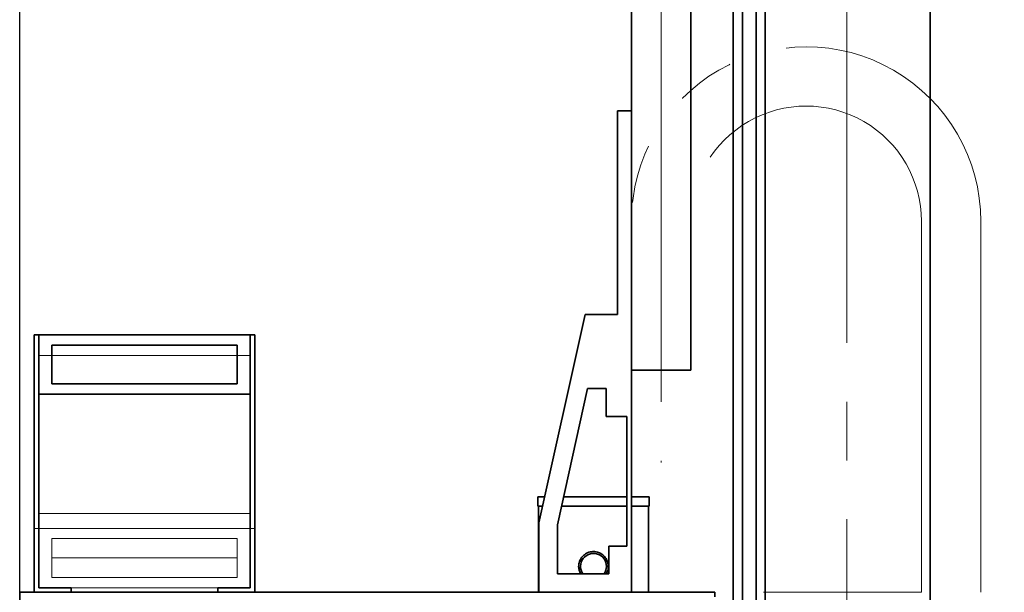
# Model space of a CAD drawing. Header units: millimetres. Extents: x 21 to 401, y 28 to 281.
# Tile 9 of 13: x 260 to 282, y 142 to 154. Entities that reach past the tile are written whole.
import ezdxf

# ---------------------------------------------------------------- set-up
doc = ezdxf.new("R2010")
doc.units = ezdxf.units.MM
for name, pattern in [('SLD-Durchgehend', [0]), ('SLD-Phantom', [12.7, 6.35, -1.27, 1.27, -1.27, 1.27, -1.27]), ('SLD-Punktstrich', [19.05, 15.24, -1.27, 1.27, -1.27])]:
    doc.linetypes.add(name, pattern=pattern)
doc.layers.add('KOPF', color=7, linetype='SLD-Durchgehend')
doc.styles.add('SLDTEXTSTYLE2', font='GIL_____.TTF')
doc.dimstyles.new('SLDDIMSTYLE0', dxfattribs={"dimtxt": 1.75, "dimasz": 2.5, "dimexe": 0, "dimexo": 0.0625, "dimgap": 0.4375, "dimtad": 1, "dimlfac": 50, "dimrnd": 1e-09, "dimzin": 12, "dimdsep": 46, "dimtxsty": 'SLDTEXTSTYLE2', "dimsah": 1, "dimcen": 0.09, "dimadec": 0, "dimazin": 3, "dimtfac": 1, "dimtofl": 0, "dimtmove": 0, "dimatfit": 3, "dimfxl": 1, "dimfrac": 2, "dimtolj": 1, "dimtzin": 12, "dimarcsym": 0})

# ---------------------------------------------------------------- blocks, each defined once
blk = doc.blocks.new('_D_18')
at = {"layer": 'KOPF'}
for p, q in [((260.423, 141.848), (260.423, 176.848)), ((278.269, 162.475), (278.269, 176.848)), ((278.269, 175.848), (260.423, 175.848))]:
    blk.add_line(p, q, dxfattribs=at)
for points in [[(260.423, 175.848), (262.923, 175.498), (262.923, 176.198)], [(278.269, 175.848), (275.769, 176.198), (275.769, 175.498)]]:
    blk.add_solid(points, dxfattribs=at)
at = {"layer": 'KOPF', "insert": (266.536, 178.181), "char_height": 1.75, "attachment_point": 1, "style": 'SLDTEXTSTYLE2'}
blk.add_mtext('892.3', dxfattribs=at)
blk = doc.blocks.new('_D_22')
at = {"layer": 'KOPF'}
for p, q in [((280.069, 167.848), (295.609, 167.848)), ((294.609, 126.348), (294.609, 167.848)), ((280.069, 126.348), (295.609, 126.348))]:
    blk.add_line(p, q, dxfattribs=at)
for points in [[(294.609, 167.848), (294.259, 165.348), (294.959, 165.348)], [(294.609, 126.348), (294.959, 128.848), (294.259, 128.848)]]:
    blk.add_solid(points, dxfattribs=at)
at = {"layer": 'KOPF', "insert": (292.277, 138.106), "char_height": 1.75, "attachment_point": 1, "rotation": 90, "style": 'SLDTEXTSTYLE2'}
blk.add_mtext('Lz=C+sz+az+395', dxfattribs=at)

msp = doc.modelspace()

# ---------------------------------------------------------------- linework, layer by layer
at = {"color": 7, "linetype": 'SLD-Durchgehend', "lineweight": 35}
for p, q in [((276.31106, 141.00799), (276.31106, 165.10149)), ((276.50906, 141.00799), (276.50906, 165.18655)), ((276.01506, 141.00799), (276.01506, 164.93297)), ((275.81706, 141.00799), (275.81706, 164.78692)), ((273.62306, 162.86), (273.62306, 152.248)), ((274.90306, 162.86), (274.90306, 146.648)), ((280.06906, 158.688), (280.06906, 126.348)), ((273.32306, 152.248), (273.32306, 147.848)), ((273.62306, 152.248), (273.32306, 152.248)), ((273.62306, 141.848), (273.62306, 152.248)), ((272.62306, 147.848), (271.62306, 143.348)), ((273.32306, 147.848), (272.62306, 147.848)), ((260.73706, 147.4082), (260.73706, 141.848)), ((260.83706, 147.4082), (260.73706, 147.4082)), ((265.39706, 147.4084), (260.83706, 147.4084)), ((260.83706, 147.4082), (260.83706, 147.4084)), ((260.83706, 141.948), (260.83706, 147.4082)), ((265.39706, 147.40799), (260.83706, 147.40799)), ((265.39706, 147.4082), (265.39706, 147.4084)), ((265.39706, 147.4082), (265.39706, 141.948)), ((265.49706, 147.4082), (265.39706, 147.4082)), ((265.49706, 141.848), (265.49706, 147.4082)), ((261.11706, 147.188), (261.11706, 146.348)), ((265.11706, 147.188), (261.11706, 147.188)), ((265.11706, 146.348), (265.11706, 147.188)), ((273.62306, 146.648), (274.90306, 146.648)), ((261.11706, 146.34839), (265.11706, 146.34839)), ((261.11706, 146.348), (265.11706, 146.348)), ((272.67727, 146.248), (272.02306, 143.30409)), ((273.07306, 146.248), (272.67727, 146.248)), ((273.07306, 145.64799), (273.07306, 146.248)), ((260.83706, 146.128), (265.39706, 146.128)), ((273.52306, 145.64799), (273.07306, 145.64799)), ((273.52306, 142.848), (273.52306, 145.64799)), ((271.60306, 143.908), (271.60306, 143.708)), ((271.74751, 143.908), (271.60306, 143.908)), ((273.52306, 143.908), (272.15727, 143.908)), ((274.00306, 143.908), (273.62306, 143.908)), ((274.00306, 143.708), (274.00306, 143.908)), ((271.60306, 143.708), (271.70306, 143.708)), ((271.61306, 143.708), (271.61306, 141.848)), ((272.11282, 143.708), (273.52306, 143.708)), ((273.62306, 143.708), (274.00306, 143.708)), ((273.99306, 141.848), (273.99306, 143.708)), ((271.62306, 143.348), (271.62306, 141.848)), ((272.02306, 143.30409), (272.02306, 142.248)), ((273.13306, 142.248), (273.13306, 142.848)), ((273.13306, 142.848), (273.52306, 142.848)), ((272.02306, 142.248), (273.13306, 142.248)), ((261.53706, 141.948), (260.83706, 141.948)), ((261.53706, 141.848), (261.53706, 141.948)), ((265.39706, 141.948), (264.69706, 141.948)), ((264.69706, 141.948), (264.69706, 141.848)), ((275.42306, 141.848), (260.42306, 141.848)), ((260.42306, 141.848), (260.42306, 141.348)), ((275.42306, 141.748), (275.42306, 141.848))]:
    msp.add_line(p, q, dxfattribs=at)
at = {"color": 7, "linetype": 'SLD-Phantom', "lineweight": 18}
for p, q in [((273.32306, 152.248), (273.32306, 147.848)), ((273.62306, 152.248), (273.32306, 152.248)), ((273.62306, 141.848), (273.62306, 152.248)), ((274.90306, 149.86), (274.90306, 146.648)), ((279.87906, 148.2009), (279.87946, 149.8594)), ((281.15906, 148.20059), (281.15946, 149.85909)), ((279.87906, 148.2), (279.87906, 148.2009)), ((279.87906, 148.2), (279.87906, 133.648)), ((281.15906, 148.2), (281.15906, 148.20059)), ((281.15906, 148.2), (281.15906, 139.088)), ((272.62306, 147.848), (271.62306, 143.348)), ((273.32306, 147.848), (272.62306, 147.848)), ((265.39706, 147.4084), (260.83706, 147.4084)), ((260.83706, 146.95911), (260.83706, 147.4084)), ((265.39706, 146.95911), (265.39706, 147.4084)), ((265.39706, 146.95911), (260.83706, 146.95911)), ((260.83706, 143.55334), (260.83706, 146.95911)), ((265.39706, 143.55334), (265.39706, 146.95911)), ((273.62306, 146.648), (274.90306, 146.648)), ((272.67727, 146.248), (272.02306, 143.30409)), ((273.07306, 146.248), (272.67727, 146.248)), ((273.07306, 145.64799), (273.07306, 146.248)), ((273.52306, 145.64799), (273.07306, 145.64799)), ((273.52306, 142.848), (273.52306, 145.64799)), ((271.60306, 143.908), (271.60306, 143.708)), ((271.74751, 143.908), (271.60306, 143.908)), ((273.52306, 143.908), (272.15727, 143.908)), ((274.00306, 143.908), (273.62306, 143.908)), ((274.00306, 143.708), (274.00306, 143.908)), ((271.60306, 143.708), (271.70306, 143.708)), ((271.61306, 143.708), (271.61306, 141.848)), ((272.11282, 143.708), (273.52306, 143.708)), ((273.62306, 143.708), (274.00306, 143.708)), ((273.99306, 141.848), (273.99306, 143.708)), ((265.39706, 143.55334), (260.83706, 143.55334)), ((260.83706, 143.2282), (260.83706, 143.55334)), ((265.39706, 143.2282), (265.39706, 143.55334)), ((260.73706, 143.2282), (260.73706, 141.848)), ((260.83706, 143.2282), (260.73706, 143.2282)), ((260.83706, 141.948), (260.83706, 143.2282)), ((265.39706, 143.228), (260.83706, 143.228)), ((265.49706, 143.2282), (265.39706, 143.2282)), ((265.39706, 143.2282), (265.39706, 141.948)), ((265.49706, 141.848), (265.49706, 143.2282)), ((271.62306, 143.348), (271.62306, 141.848)), ((272.02306, 143.30409), (272.02306, 142.248)), ((265.11706, 143.008), (261.11706, 143.008)), ((261.11706, 143.008), (261.11706, 142.168)), ((265.11706, 142.168), (265.11706, 143.008)), ((273.13306, 142.248), (273.13306, 142.848)), ((273.13306, 142.848), (273.52306, 142.848)), ((261.11706, 142.59598), (265.11706, 142.59598)), ((261.11706, 142.168), (265.11706, 142.168)), ((272.02306, 142.248), (273.13306, 142.248)), ((261.53706, 141.948), (260.83706, 141.948)), ((261.53706, 141.848), (261.53706, 141.948)), ((261.53706, 141.948), (264.69706, 141.948)), ((265.39706, 141.948), (264.69706, 141.948)), ((264.69706, 141.948), (264.69706, 141.848)), ((260.42306, 141.848), (260.42306, 141.348)), ((275.42306, 141.848), (260.42306, 141.848)), ((275.42306, 141.748), (275.42306, 141.848)), ((276.46906, 141.848), (276.46906, 141.8478)), ((276.46906, 141.848), (276.50906, 141.848)), ((276.50906, 141.848), (276.50906, 141.8478)), ((276.50906, 141.848), (279.87906, 141.848))]:
    msp.add_line(p, q, dxfattribs=at)
for centre, radius, start, end in [((277.39126, 149.86), 3.7682, 359.986188, 180), ((277.39126, 149.86), 2.4882, 359.986188, 180), ((272.80306, 142.408), 0.28, 0, 214.849905), ((272.80306, 142.408), 0.28, 325.150095, 0)]:
    msp.add_arc(centre, radius, start, end, dxfattribs=at)
at = {"color": 7, "linetype": 'SLD-Durchgehend', "lineweight": 35}
for start, end in [(0, 214.849905), (325.150095, 0)]:
    msp.add_arc((272.80306, 142.408), 0.28, start, end, dxfattribs=at)
for points, knots in [([(272.48306, 142.408), (272.48392, 142.42562), (272.48565, 142.46087), (272.49905, 142.51221), (272.52014, 142.5605), (272.54898, 142.60496), (272.58505, 142.64421), (272.62764, 142.67748), (272.67568, 142.70317), (272.72737, 142.72053), (272.78097, 142.72867), (272.83435, 142.72796), (272.88631, 142.71839), (272.9357, 142.70081), (272.9815, 142.67529), (273.02311, 142.6424), (273.05894, 142.60258), (273.08815, 142.55677), (273.10913, 142.50636), (273.1214, 142.45342), (273.12432, 142.39967), (273.11883, 142.34692), (273.10395, 142.29686), (273.09067, 142.26357), (273.08044, 142.2487), (273.07996, 142.248)], [0, 0, 0, 0, 0.04488571, 0.08977632, 0.13461099, 0.17945213, 0.22532572, 0.27119764, 0.31782045, 0.36443543, 0.40996221, 0.45548704, 0.4998405, 0.54419982, 0.58900609, 0.63381705, 0.68003169, 0.72624235, 0.77274788, 0.81924535, 0.86432679, 0.90940841, 0.95360334, 0.99780455, 1, 1, 1, 1]), ([(272.52724, 142.248), (272.52342, 142.25402), (272.50989, 142.2754), (272.49614, 142.31409), (272.48496, 142.36185), (272.4837, 142.39262), (272.48306, 142.408)], [0, 0, 0, 0, 0.12775715, 0.45329322, 0.7266571, 1, 1, 1, 1])]:
    msp.add_open_spline(points, degree=3, knots=knots, dxfattribs=at)
at = {"color": 7, "linetype": 'SLD-Phantom', "lineweight": 18}
for points, knots in [([(272.48306, 142.408), (272.48392, 142.42562), (272.48565, 142.46087), (272.49905, 142.51221), (272.52014, 142.5605), (272.54898, 142.60496), (272.58505, 142.64421), (272.62764, 142.67748), (272.67568, 142.70317), (272.72737, 142.72053), (272.78097, 142.72867), (272.83435, 142.72796), (272.88631, 142.71839), (272.9357, 142.70081), (272.9815, 142.67529), (273.02311, 142.6424), (273.05894, 142.60258), (273.08815, 142.55677), (273.10913, 142.50636), (273.1214, 142.45342), (273.12432, 142.39967), (273.11884, 142.34692), (273.10395, 142.29686), (273.09067, 142.26358), (273.08044, 142.2487), (273.07996, 142.248)], [0, 0, 0, 0, 0.04488563, 0.08977628, 0.13461063, 0.17945162, 0.22532575, 0.27119725, 0.31782072, 0.36443568, 0.40996237, 0.45548719, 0.49984048, 0.54419979, 0.58900639, 0.6338176, 0.68003195, 0.72624284, 0.77274806, 0.81924551, 0.86432694, 0.90940851, 0.95360343, 0.99780493, 1, 1, 1, 1]), ([(272.52724, 142.248), (272.52342, 142.25402), (272.50989, 142.2754), (272.49614, 142.31409), (272.48496, 142.36185), (272.4837, 142.39262), (272.48306, 142.408)], [0, 0, 0, 0, 0.12775873, 0.45329313, 0.72665795, 1, 1, 1, 1])]:
    msp.add_open_spline(points, degree=3, knots=knots, dxfattribs=at)
at = {"layer": 'KOPF', "linetype": 'SLD-Punktstrich', "lineweight": 18}
for p, q in [((278.26906, 162.47464), (278.26906, 108.248)), ((274.26306, 161.2), (274.26306, 144.648))]:
    msp.add_line(p, q, dxfattribs=at)

# ---------------------------------------------------------------- dimensions: what is measured, and where the dimension line sits
at = {"layer": 'KOPF'}
dim = msp.add_linear_dim(base=(260.42306, 175.848), p1=(278.26906, 162.47464), p2=(260.42306, 141.848), dimstyle='SLDDIMSTYLE0', dxfattribs=at)
dim.commit()
dim.dimension.update_dxf_attribs({"geometry": '_D_18', "text_midpoint": (269.34606, 175.848), "dimtype": 160})
dim = msp.add_linear_dim(base=(294.60906, 167.848), p1=(280.06906, 126.348), p2=(280.06906, 167.848), angle=90, dimstyle='SLDDIMSTYLE0', dxfattribs=at)
dim.commit()
dim.dimension.update_dxf_attribs({"geometry": '_D_22', "text_midpoint": (294.60906, 147.098), "dimtype": 160})

doc.saveas('drawing.dxf')
